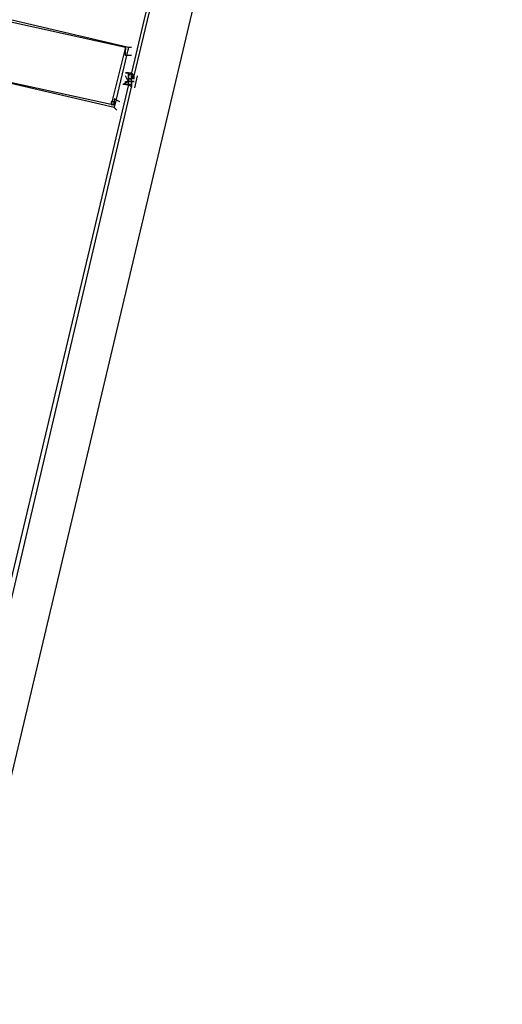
# Model space of a CAD drawing. Header units: feet. Extents: x -79 to 198, y -22 to 181.
# Tile 91 of 256: x 113.98 to 116.21, y 28 to 32.56. Entities that reach past the tile are written whole.
import ezdxf

# ---------------------------------------------------------------- set-up
doc = ezdxf.new("R2010")
doc.units = ezdxf.units.FT
doc.layers.add('A-LINEA', color=7, linetype='CONTINUOUS')

msp = doc.modelspace()

# ---------------------------------------------------------------- linework, layer by layer
at = {"layer": 'A-LINEA'}
for p, q in [((114.4933, 32.4044), (114.4933, 32.4044)), ((114.4933, 32.4044), (114.4933, 32.4044)), ((114.4667, 32.3111), (114.4667, 32.3111)), ((114.4667, 32.3111), (114.4667, 32.3111)), ((114.48, 32.3111), (114.4667, 32.3111)), ((114.48, 32.3111), (114.4667, 32.3111)), ((114.48, 32.3111), (114.48, 32.3111)), ((114.48, 32.3111), (114.48, 32.3111)), ((114.48, 32.3111), (114.48, 32.3111)), ((114.48, 32.3111), (114.48, 32.3111)), ((114.48, 32.2978), (114.4933, 32.3111)), ((114.48, 32.3111), (114.48, 32.3111)), ((114.48, 32.3111), (114.48, 32.2978)), ((114.48, 32.3111), (114.48, 32.3111)), ((114.48, 32.3111), (114.48, 32.3111)), ((114.48, 32.3111), (114.48, 32.3111)), ((114.48, 32.2978), (114.48, 32.3111)), ((114.48, 32.2978), (114.48, 32.3111)), ((114.4933, 32.3111), (114.4933, 32.3111)), ((114.4933, 32.3111), (114.4933, 32.3111)), ((114.4933, 32.3111), (114.4933, 32.3111)), ((114.4933, 32.3111), (114.4933, 32.3111)), ((114.4933, 32.2978), (114.4933, 32.3111)), ((114.4933, 32.3111), (114.4933, 32.3111)), ((114.4933, 32.3111), (114.4933, 32.3111)), ((114.4933, 32.3111), (114.4933, 32.3111)), ((114.4533, 32.2578), (114.4533, 32.2578)), ((114.4533, 32.2578), (114.4533, 32.2578)), ((114.4533, 32.2578), (114.4533, 32.2578)), ((114.4533, 32.2578), (114.4533, 32.2578)), ((114.4667, 32.2711), (114.4667, 32.2711)), ((114.4667, 32.2711), (114.48, 32.2711)), ((114.4667, 32.2711), (114.4667, 32.2578)), ((114.4667, 32.2711), (114.48, 32.2711)), ((114.4667, 32.2711), (114.4667, 32.2711)), ((114.4667, 32.2578), (114.4667, 32.2578)), ((114.4667, 32.2578), (114.4667, 32.2578)), ((114.4667, 32.2578), (114.4667, 32.2578)), ((114.4667, 32.2578), (114.4667, 32.2578)), ((114.4667, 32.2578), (114.48, 32.2578)), ((114.4667, 32.2578), (114.4667, 32.2578)), ((114.4667, 32.2578), (114.4667, 32.2578)), ((114.4667, 32.2578), (114.4667, 32.2578)), ((114.4667, 32.2578), (114.4667, 32.2578)), ((114.4667, 32.2578), (114.4667, 32.2578)), ((114.48, 32.2978), (114.48, 32.2844)), ((114.48, 32.2978), (114.48, 32.2978)), ((114.48, 32.2978), (114.48, 32.2978)), ((114.48, 32.2978), (114.48, 32.2978)), ((114.48, 32.2978), (114.48, 32.2978)), ((114.48, 32.2978), (114.48, 32.2978)), ((114.48, 32.2844), (114.48, 32.2978)), ((114.48, 32.2978), (114.48, 32.2978)), ((114.48, 32.2978), (114.48, 32.2978)), ((114.48, 32.2978), (114.48, 32.2978)), ((114.48, 32.2844), (114.4933, 32.2844)), ((114.48, 32.2844), (114.48, 32.2844)), ((114.48, 32.2844), (114.48, 32.2844)), ((114.48, 32.2844), (114.48, 32.2844)), ((114.48, 32.2844), (114.48, 32.2844)), ((114.48, 32.2844), (114.48, 32.2844)), ((114.48, 32.2844), (114.4933, 32.2844)), ((114.48, 32.2844), (114.48, 32.2844)), ((114.48, 32.2844), (114.48, 32.2711)), ((114.48, 32.2844), (114.48, 32.2844)), ((114.48, 32.2844), (114.48, 32.2844)), ((114.48, 32.2844), (114.4933, 32.2844)), ((114.48, 32.2844), (114.48, 32.2844)), ((114.48, 32.2844), (114.48, 32.2844)), ((114.48, 32.2844), (114.48, 32.2844)), ((114.48, 32.2844), (114.48, 32.2844)), ((114.48, 32.2844), (114.48, 32.2844)), ((114.48, 32.2844), (114.48, 32.2844)), ((114.48, 32.2844), (114.48, 32.2844)), ((114.48, 32.2711), (114.48, 32.2711)), ((114.48, 32.2711), (114.48, 32.2711)), ((114.48, 32.2711), (114.48, 32.2711)), ((114.48, 32.2711), (114.48, 32.2711)), ((114.48, 32.2711), (114.48, 32.2711)), ((114.48, 32.2711), (114.4933, 32.2711)), ((114.48, 32.2711), (114.48, 32.2711)), ((114.48, 32.2711), (114.48, 32.2711)), ((114.48, 32.2711), (114.48, 32.2711)), ((114.48, 32.2711), (114.48, 32.2711)), ((114.48, 32.2711), (114.48, 32.2711)), ((114.48, 32.2711), (114.48, 32.2711)), ((114.48, 32.2711), (114.48, 32.2711)), ((114.48, 32.2711), (114.48, 32.2711)), ((114.48, 32.2711), (114.48, 32.2711)), ((114.48, 32.2711), (114.48, 32.2711)), ((114.48, 32.2711), (114.48, 32.2711)), ((114.48, 32.2711), (114.48, 32.2711)), ((114.48, 32.2711), (114.48, 32.2711)), ((114.48, 32.2711), (114.48, 32.2711)), ((114.48, 32.2578), (114.48, 32.2711)), ((114.48, 32.2711), (114.48, 32.2711)), ((114.48, 32.2711), (114.48, 32.2711)), ((114.48, 32.2578), (114.48, 32.2711)), ((114.48, 32.2711), (114.48, 32.2711)), ((114.4933, 32.2711), (114.48, 32.2711)), ((114.48, 32.2711), (114.4933, 32.2711)), ((114.48, 32.2711), (114.48, 32.2711)), ((114.48, 32.2711), (114.48, 32.2711)), ((114.48, 32.2711), (114.48, 32.2711)), ((114.48, 32.2711), (114.48, 32.2711)), ((114.48, 32.2711), (114.48, 32.2711)), ((114.48, 32.2711), (114.48, 32.2711)), ((114.48, 32.2711), (114.48, 32.2711)), ((114.48, 32.2578), (114.48, 32.2578)), ((114.48, 32.2578), (114.48, 32.2578)), ((114.48, 32.2578), (114.48, 32.2578)), ((114.48, 32.2578), (114.48, 32.2578)), ((114.48, 32.2578), (114.48, 32.2578)), ((114.48, 32.2578), (114.48, 32.2578)), ((114.48, 32.2578), (114.48, 32.2578)), ((114.48, 32.2578), (114.48, 32.2578)), ((114.48, 32.2578), (114.48, 32.2578)), ((114.48, 32.2578), (114.48, 32.2578)), ((114.48, 32.2578), (114.4933, 32.2578)), ((114.48, 32.2578), (114.4933, 32.2578)), ((114.48, 32.2578), (114.48, 32.2578)), ((114.48, 32.2578), (114.4933, 32.2578)), ((114.48, 32.2578), (114.48, 32.2578)), ((114.48, 32.2578), (114.4933, 32.2578)), ((114.4933, 32.2578), (114.48, 32.2578)), ((114.4933, 32.2978), (114.4933, 32.2978)), ((114.4933, 32.2978), (114.4933, 32.2978)), ((114.4933, 32.2978), (114.5067, 32.2978)), ((114.4933, 32.2978), (114.4933, 32.2978)), ((114.4933, 32.2978), (114.4933, 32.2978)), ((114.4933, 32.2978), (114.4933, 32.2978)), ((114.4933, 32.2978), (114.4933, 32.2978)), ((114.4933, 32.2978), (114.4933, 32.2978)), ((114.4933, 32.2978), (114.5067, 32.2844)), ((114.4933, 32.2978), (114.4933, 32.2978)), ((114.4933, 32.2978), (114.4933, 32.2978)), ((114.4933, 32.2978), (114.4933, 32.2978)), ((114.4933, 32.2978), (114.4933, 32.2978)), ((114.4933, 32.2978), (114.4933, 32.2978)), ((114.4933, 32.2978), (114.4933, 32.2978)), ((114.4933, 32.2978), (114.4933, 32.2978)), ((114.4933, 32.2978), (114.4933, 32.2978)), ((114.4933, 32.2978), (114.4933, 32.2978)), ((114.4933, 32.2978), (114.4933, 32.2978)), ((114.4933, 32.2978), (114.4933, 32.2978)), ((114.4933, 32.2978), (114.4933, 32.2978)), ((114.4933, 32.2978), (114.4933, 32.2978)), ((114.4933, 32.2978), (114.4933, 32.2978)), ((114.4933, 32.2978), (114.4933, 32.2978)), ((114.4933, 32.2978), (114.4933, 32.2978)), ((114.4933, 32.2978), (114.4933, 32.2978)), ((114.4933, 32.2844), (114.4933, 32.2978)), ((114.4933, 32.2844), (114.4933, 32.2978)), ((114.4933, 32.2978), (114.4933, 32.2978)), ((114.4933, 32.2978), (114.4933, 32.2978)), ((114.4933, 32.2978), (114.4933, 32.2978)), ((114.4933, 32.2978), (114.4933, 32.2978)), ((114.4933, 32.2844), (114.4933, 32.2844)), ((114.4933, 32.2844), (114.4933, 32.2844)), ((114.4933, 32.2844), (114.4933, 32.2844)), ((114.4933, 32.2844), (114.4933, 32.2844)), ((114.4933, 32.2844), (114.4933, 32.2844)), ((114.4933, 32.2844), (114.4933, 32.2844)), ((114.4933, 32.2844), (114.4933, 32.2844)), ((114.4933, 32.2844), (114.4933, 32.2844)), ((114.4933, 32.2844), (114.4933, 32.2844)), ((114.4933, 32.2844), (114.4933, 32.2844)), ((114.4933, 32.2844), (114.4933, 32.2844)), ((114.4933, 32.2711), (114.4933, 32.2844)), ((114.4933, 32.2844), (114.4933, 32.2844)), ((114.4933, 32.2844), (114.4933, 32.2844)), ((114.4933, 32.2711), (114.4933, 32.2844)), ((114.4933, 32.2844), (114.4933, 32.2844)), ((114.4933, 32.2844), (114.4933, 32.2844)), ((114.4933, 32.2844), (114.4933, 32.2844)), ((114.4933, 32.2844), (114.4933, 32.2844)), ((114.5067, 32.2844), (114.4933, 32.2844)), ((114.4933, 32.2844), (114.4933, 32.2844)), ((114.4933, 32.2844), (114.4933, 32.2844)), ((114.4933, 32.2844), (114.4933, 32.2844)), ((114.4933, 32.2844), (114.4933, 32.2844)), ((114.4933, 32.2844), (114.4933, 32.2844)), ((114.4933, 32.2711), (114.4933, 32.2578)), ((114.4933, 32.2711), (114.4933, 32.2711)), ((114.4933, 32.2711), (114.4933, 32.2711)), ((114.4933, 32.2711), (114.4933, 32.2711)), ((114.4933, 32.2711), (114.4933, 32.2711)), ((114.4933, 32.2711), (114.4933, 32.2711)), ((114.4933, 32.2711), (114.4933, 32.2711)), ((114.4933, 32.2711), (114.4933, 32.2711)), ((114.4933, 32.2711), (114.4933, 32.2711)), ((114.4933, 32.2711), (114.4933, 32.2711)), ((114.4933, 32.2711), (114.4933, 32.2711)), ((114.4933, 32.2711), (114.4933, 32.2711)), ((114.4933, 32.2711), (114.4933, 32.2711)), ((114.4933, 32.2711), (114.4933, 32.2711)), ((114.4933, 32.2711), (114.4933, 32.2711)), ((114.4933, 32.2711), (114.4933, 32.2711)), ((114.4933, 32.2711), (114.4933, 32.2711)), ((114.4933, 32.2711), (114.5067, 32.2711)), ((114.4933, 32.2711), (114.4933, 32.2711)), ((114.4933, 32.2711), (114.4933, 32.2711)), ((114.4933, 32.2711), (114.4933, 32.2711)), ((114.4933, 32.2711), (114.4933, 32.2711)), ((114.4933, 32.2711), (114.4933, 32.2711)), ((114.4933, 32.2711), (114.4933, 32.2711)), ((114.4933, 32.2711), (114.4933, 32.2711)), ((114.4933, 32.2711), (114.4933, 32.2711)), ((114.4933, 32.2711), (114.4933, 32.2711)), ((114.4933, 32.2711), (114.4933, 32.2711)), ((114.4933, 32.2711), (114.4933, 32.2711)), ((114.4933, 32.2711), (114.4933, 32.2711)), ((114.4933, 32.2711), (114.4933, 32.2711)), ((114.5067, 32.2711), (114.4933, 32.2711)), ((114.4933, 32.2711), (114.4933, 32.2711)), ((114.5067, 32.2711), (114.4933, 32.2711)), ((114.4933, 32.2578), (114.4933, 32.2578)), ((114.4933, 32.2578), (114.4933, 32.2578)), ((114.4933, 32.2578), (114.4933, 32.2578)), ((114.4933, 32.2578), (114.4933, 32.2578)), ((114.4933, 32.2578), (114.4933, 32.2578)), ((114.4933, 32.2578), (114.4933, 32.2578)), ((114.4933, 32.2578), (114.4933, 32.2578)), ((114.4933, 32.2578), (114.4933, 32.2578)), ((114.4933, 32.2578), (114.4933, 32.2578)), ((114.4933, 32.2578), (114.4933, 32.2578)), ((114.4933, 32.2578), (114.4933, 32.2578)), ((114.4933, 32.2578), (114.4933, 32.2578)), ((114.4933, 32.2578), (114.4933, 32.2578)), ((114.4933, 32.2578), (114.4933, 32.2578)), ((114.4933, 32.2578), (114.4933, 32.2578)), ((114.4933, 32.2578), (114.4933, 32.2578)), ((114.4933, 32.2578), (114.4933, 32.2578)), ((114.4933, 32.2578), (114.4933, 32.2578)), ((114.4933, 32.2578), (114.4933, 32.2444)), ((114.4933, 32.2578), (114.4933, 32.2578)), ((114.4933, 32.2578), (114.4933, 32.2578)), ((114.4933, 32.2578), (114.4933, 32.2578)), ((114.4933, 32.2578), (114.4933, 32.2578)), ((114.4933, 32.2444), (114.4933, 32.2578)), ((114.5067, 32.2978), (114.5067, 32.2978)), ((114.5067, 32.2978), (114.5067, 32.2978)), ((114.5067, 32.2978), (114.5067, 32.2978)), ((114.5067, 32.2978), (114.5067, 32.2978)), ((114.5067, 32.2978), (114.5067, 32.2978)), ((114.5067, 32.2978), (114.5067, 32.2978)), ((114.5067, 32.2978), (114.5067, 32.2978)), ((114.5067, 32.2978), (114.5067, 32.2978)), ((114.5067, 32.2978), (114.5067, 32.2978)), ((114.5067, 32.2978), (114.5067, 32.2978)), ((114.5067, 32.2978), (114.5067, 32.2978)), ((114.5067, 32.2978), (114.5067, 32.2978)), ((114.5067, 32.2844), (114.5067, 32.2978)), ((114.5067, 32.2978), (114.5067, 32.2978)), ((114.5067, 32.2844), (114.5067, 32.2978)), ((114.5067, 32.2978), (114.5067, 32.2978)), ((114.5067, 32.2844), (114.5067, 32.2844)), ((114.5067, 32.2844), (114.5067, 32.2844)), ((114.5067, 32.2844), (114.5067, 32.2844)), ((114.5067, 32.2844), (114.5067, 32.2844)), ((114.5067, 32.2844), (114.5067, 32.2844)), ((114.5067, 32.2844), (114.5067, 32.2844)), ((114.5067, 32.2711), (114.5067, 32.2711)), ((114.5067, 32.2711), (114.5067, 32.2711)), ((114.5067, 32.2711), (114.5067, 32.2711)), ((114.5067, 32.2711), (114.5067, 32.2711)), ((114.5205, 32.2981), (114.5072, 32.2417)), ((114.4933, 32.2444), (114.4933, 32.2444)), ((114.4933, 32.2444), (114.4933, 32.2444)), ((114.44, 32.1644), (114.44, 32.1644))]:
    msp.add_line(p, q, dxfattribs=at)
for points in [[(116.2133, 38.6711), (113.7333, 28.2044), (104.5733, 30.3778), (104.0133, 27.9911), (103.44, 25.5911)], [(114.5067, 32.2978), (114.5067, 32.2978), (115.2667, 35.4711), (115.2533, 35.4711), (115.24, 35.4711), (114.4933, 32.3111), (114.5067, 32.2978)], [(113.84, 32.2844), (113.9067, 32.5644), (114.48, 32.4311), (114.4133, 32.1511), (113.84, 32.2844)], [(113.8533, 32.2844), (113.92, 32.5511), (114.4667, 32.4311), (114.4, 32.1644), (113.8533, 32.2844)], [(114.4933, 32.3911), (114.4933, 32.3911), (114.4933, 32.3911), (114.4667, 32.3911), (114.4667, 32.3911), (114.4667, 32.4178), (114.4667, 32.4178), (114.4667, 32.4178), (114.4667, 32.4178), (114.4667, 32.4178), (114.4667, 32.4178), (114.4667, 32.4178), (114.4667, 32.4311), (114.4667, 32.4311), (114.4667, 32.4178), (114.4667, 32.4178), (114.4667, 32.4178)], [(114.48, 32.4178), (114.48, 32.4311), (114.48, 32.4311), (114.4933, 32.4311), (114.4933, 32.4311), (114.4933, 32.4311)], [(114.4933, 32.4178), (114.4933, 32.4178), (114.4933, 32.4178)], [(114.4667, 32.3111), (114.48, 32.3111), (114.4933, 32.3111), (114.4933, 32.2978), (114.5067, 32.2978)], [(113.7867, 29.2311), (114.4933, 32.2444), (114.48, 32.2578), (113.76, 29.2311), (113.7733, 29.2311), (113.7867, 29.2311)], [(114.4933, 32.2578), (114.48, 32.2578), (114.4533, 32.2578)], [(114.4555, 32.2583), (114.4793, 32.2726), (114.4658, 32.2969)], [(114.4667, 32.2578), (114.4667, 32.2711), (114.4667, 32.2578)], [(114.4933, 32.2978), (114.4933, 32.2844), (114.48, 32.2844)], [(114.4933, 32.2978), (114.4933, 32.2844), (114.48, 32.2844)], [(114.4933, 32.2578), (114.48, 32.2578), (114.48, 32.2711)], [(114.44, 32.1778), (114.44, 32.1778), (114.44, 32.1778), (114.4133, 32.1911), (114.4133, 32.1911), (114.4133, 32.1644), (114.4133, 32.1644), (114.4133, 32.1644), (114.4133, 32.1778), (114.4, 32.1778), (114.4, 32.1644), (114.4, 32.1644), (114.4, 32.1644), (114.4, 32.1644), (114.4, 32.1644), (114.4133, 32.1644), (114.4133, 32.1644), (114.4133, 32.1511), (114.4133, 32.1511), (114.4267, 32.1378), (114.4267, 32.1378)], [(114.4267, 32.1511), (114.4267, 32.1511), (114.4267, 32.1511)], [(114.44, 32.1644), (114.44, 32.1644), (114.44, 32.1644)]]:
    msp.add_lwpolyline(points, dxfattribs=at)
for points in [[(114.4667, 32.4178), (114.4667, 32.4178), (114.4667, 32.4178), (114.4667, 32.4178)], [(114.4133, 32.1644), (114.4, 32.1644), (114.4, 32.1644), (114.4133, 32.1644)]]:
    msp.add_lwpolyline(points, close=True, dxfattribs=at)

doc.saveas('drawing.dxf')
